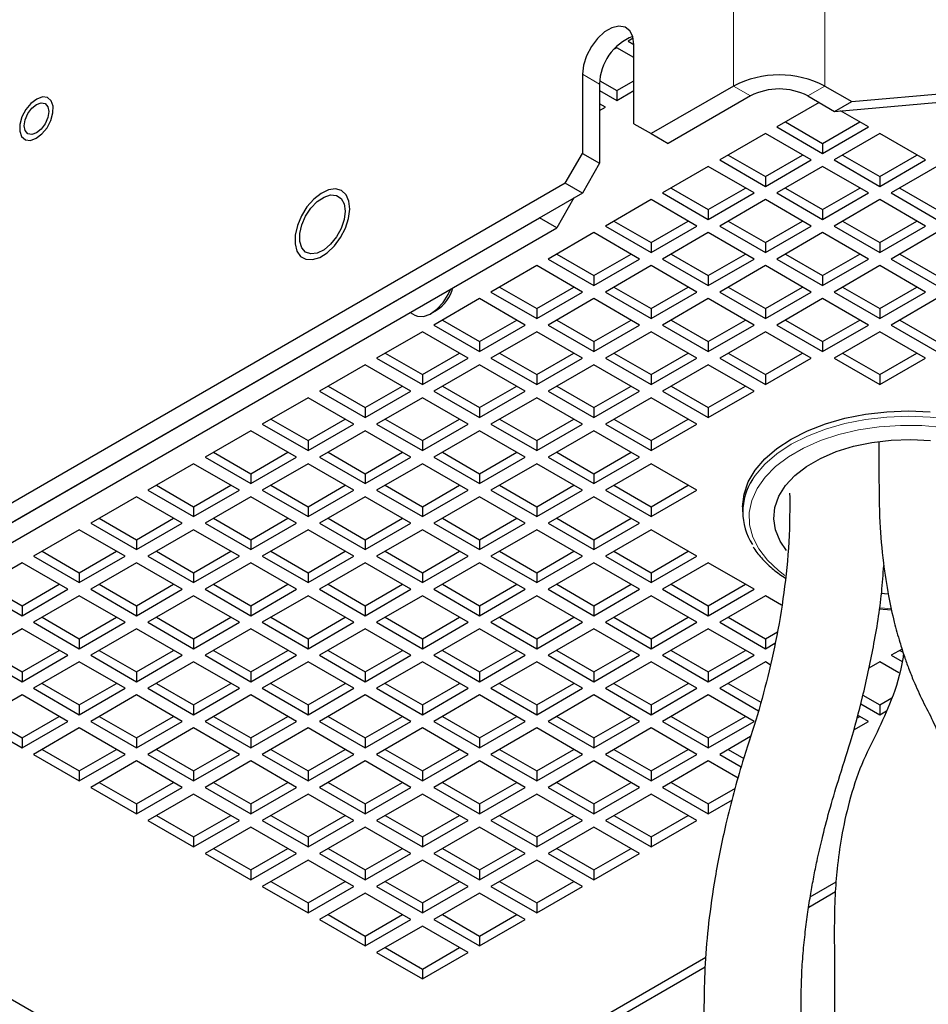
# Model space of a CAD drawing. Header units: millimetres. Extents: x 5 to 418, y 2 to 292.
# Tile 18 of 32: x 345 to 367, y 103 to 127. Entities that reach past the tile are written whole.
import ezdxf

# ---------------------------------------------------------------- set-up
doc = ezdxf.new("R2010")
doc.units = ezdxf.units.MM

msp = doc.modelspace()

# ---------------------------------------------------------------- linework, layer by layer
at = {"color": 7, "linetype": 'Continuous', "lineweight": 18}
for p, q in [((362.448, 228.3864), (362.448, 125.5023)), ((364.7108, 125.5023), (364.7108, 228.3864)), ((358.7145, 125.7966), (359.1388, 125.5517)), ((362.448, 125.5023), (362.8723, 125.2574)), ((364.2865, 125.2574), (364.7108, 125.5023))]:
    msp.add_line(p, q, dxfattribs=at)
at = {"color": 7, "linetype": 'Continuous', "lineweight": 25}
for p, q in [((359.9713, 126.6861), (359.8459, 126.6138)), ((359.8459, 126.6138), (359.9873, 126.5321)), ((359.563, 126.4505), (359.4847, 126.4053)), ((359.9873, 126.2056), (359.563, 126.4505)), ((359.9873, 124.5717), (359.9873, 126.5314)), ((358.7145, 125.7966), (358.7145, 123.8369)), ((359.1424, 125.632), (359.563, 125.3892)), ((359.563, 125.3892), (359.9873, 125.6341)), ((359.1388, 125.5517), (359.1388, 123.592)), ((359.1388, 125.3892), (359.563, 125.1442)), ((359.563, 125.1442), (359.9873, 125.3892)), ((359.563, 125.3892), (359.563, 125.1442)), ((362.448, 125.5023), (360.4116, 124.3267)), ((364.7108, 125.5023), (365.3755, 125.1186)), ((365.3755, 125.1186), (368.5574, 125.4031)), ((362.8723, 125.2574), (360.8358, 124.0818)), ((364.2865, 125.2574), (364.9512, 124.8737)), ((364.9512, 124.8737), (368.1332, 125.1582)), ((364.9512, 124.8737), (365.3755, 125.1186)), ((359.2802, 124.981), (359.1388, 125.0626)), ((359.1388, 124.8993), (359.2802, 124.981)), ((364.5684, 125.0947), (363.5228, 124.4911)), ((365.7856, 124.4911), (365.0999, 124.887)), ((359.9873, 124.5717), (360.4116, 124.3267)), ((363.5228, 124.4911), (364.6542, 123.838)), ((363.735, 124.6136), (364.6542, 124.0829)), ((364.6542, 124.0829), (365.5734, 124.6136)), ((364.6542, 123.838), (365.7856, 124.4911)), ((360.4116, 124.3267), (360.8358, 124.0818)), ((363.24, 124.3278), (362.1086, 123.6747)), ((364.3714, 123.6747), (363.24, 124.3278)), ((366.0684, 124.3278), (364.9371, 123.6747)), ((367.1998, 123.6747), (366.0684, 124.3278)), ((364.6542, 124.0829), (364.6542, 123.838)), ((358.2903, 123.1021), (358.7145, 123.8369)), ((358.7145, 123.8369), (359.1388, 123.592)), ((362.1086, 123.6747), (363.24, 123.0216)), ((362.3208, 123.7972), (363.24, 123.2665)), ((363.24, 123.2665), (364.1592, 123.7972)), ((363.24, 123.0216), (364.3714, 123.6747)), ((364.9371, 123.6747), (366.0684, 123.0216)), ((365.1492, 123.7972), (366.0684, 123.2665)), ((366.0684, 123.2665), (366.9876, 123.7972)), ((366.0684, 123.0216), (367.1998, 123.6747)), ((359.1388, 123.592), (358.7145, 122.8571)), ((361.8258, 123.5114), (360.6944, 122.8583)), ((362.9572, 122.8583), (361.8258, 123.5114)), ((364.6542, 123.5114), (363.5228, 122.8583)), ((365.7856, 122.8583), (364.6542, 123.5114)), ((367.4826, 123.5114), (366.3513, 122.8583)), ((363.24, 123.2665), (363.24, 123.0216)), ((366.0684, 123.2665), (366.0684, 123.0216)), ((358.2903, 123.1021), (332.1273, 107.9985)), ((358.7145, 122.8571), (358.2903, 123.1021)), ((360.9066, 122.9808), (361.8258, 122.4501)), ((361.8258, 122.4501), (362.745, 122.9808)), ((363.735, 122.9808), (364.6542, 122.4501)), ((364.6542, 122.4501), (365.5734, 122.9808)), ((366.5634, 122.9808), (367.4826, 122.4501)), ((358.7145, 122.8571), (332.5516, 107.7536)), ((358.5023, 122.7346), (358.0781, 121.9999)), ((360.4116, 122.695), (359.2802, 122.0419)), ((361.5429, 122.0419), (360.4116, 122.695)), ((360.6944, 122.8583), (361.8258, 122.2052)), ((361.8258, 122.2052), (362.9572, 122.8583)), ((363.24, 122.695), (362.1086, 122.0419)), ((364.3714, 122.0419), (363.24, 122.695)), ((363.5228, 122.8583), (364.6542, 122.2052)), ((364.6542, 122.2052), (365.7856, 122.8583)), ((366.0684, 122.695), (364.9371, 122.0419)), ((367.1998, 122.0419), (366.0684, 122.695)), ((366.3513, 122.8583), (367.4826, 122.2052)), ((361.8258, 122.4501), (361.8258, 122.2052)), ((364.6542, 122.4501), (364.6542, 122.2052)), ((333.6122, 108.3659), (357.6539, 122.2448)), ((358.0781, 121.9999), (357.6539, 122.2448)), ((334.0365, 108.121), (358.0781, 121.9999)), ((359.2802, 122.0419), (360.4116, 121.3888)), ((359.4924, 122.1644), (360.4116, 121.6337)), ((360.4116, 121.6337), (361.3308, 122.1644)), ((360.4116, 121.3888), (361.5429, 122.0419)), ((362.1086, 122.0419), (363.24, 121.3888)), ((362.3208, 122.1644), (363.24, 121.6337)), ((363.24, 121.6337), (364.1592, 122.1644)), ((363.24, 121.3888), (364.3714, 122.0419)), ((364.9371, 122.0419), (366.0684, 121.3888)), ((365.1492, 122.1644), (366.0684, 121.6337)), ((366.0684, 121.6337), (366.9876, 122.1644)), ((366.0684, 121.3888), (367.1998, 122.0419)), ((358.9974, 121.8786), (357.866, 121.2255)), ((360.1287, 121.2255), (358.9974, 121.8786)), ((361.8258, 121.8786), (360.6944, 121.2255)), ((362.9572, 121.2255), (361.8258, 121.8786)), ((364.6542, 121.8786), (363.5228, 121.2255)), ((365.7856, 121.2255), (364.6542, 121.8786)), ((367.4826, 121.8786), (366.3513, 121.2255)), ((360.4116, 121.6337), (360.4116, 121.3888)), ((363.24, 121.6337), (363.24, 121.3888)), ((366.0684, 121.6337), (366.0684, 121.3888)), ((357.866, 121.2255), (358.9974, 120.5724)), ((358.0782, 121.348), (358.9974, 120.8173)), ((358.9974, 120.8173), (359.9166, 121.348)), ((358.9974, 120.5724), (360.1287, 121.2255)), ((360.6944, 121.2255), (361.8258, 120.5724)), ((360.9066, 121.348), (361.8258, 120.8173)), ((361.8258, 120.8173), (362.745, 121.348)), ((361.8258, 120.5724), (362.9572, 121.2255)), ((363.5228, 121.2255), (364.6542, 120.5724)), ((363.735, 121.348), (364.6542, 120.8173)), ((364.6542, 120.8173), (365.5734, 121.348)), ((364.6542, 120.5724), (365.7856, 121.2255)), ((366.3513, 121.2255), (367.4826, 120.5724)), ((366.5634, 121.348), (367.4826, 120.8173)), ((357.5831, 121.0622), (356.4518, 120.4091)), ((358.7145, 120.4091), (357.5831, 121.0622)), ((360.4116, 121.0622), (359.2802, 120.4091)), ((361.5429, 120.4091), (360.4116, 121.0622)), ((363.24, 121.0622), (362.1086, 120.4091)), ((364.3714, 120.4091), (363.24, 121.0622)), ((366.0684, 121.0622), (364.9371, 120.4091)), ((367.1998, 120.4091), (366.0684, 121.0622)), ((358.9974, 120.8173), (358.9974, 120.5724)), ((361.8258, 120.8173), (361.8258, 120.5724)), ((364.6542, 120.8173), (364.6542, 120.5724)), ((356.6639, 120.5316), (357.5831, 120.0009)), ((357.5831, 120.0009), (358.5024, 120.5316)), ((359.4924, 120.5316), (360.4116, 120.0009)), ((360.4116, 120.0009), (361.3308, 120.5316)), ((362.3208, 120.5316), (363.24, 120.0009)), ((363.24, 120.0009), (364.1592, 120.5316)), ((365.1492, 120.5316), (366.0684, 120.0009)), ((366.0684, 120.0009), (366.9876, 120.5316)), ((356.4518, 120.4091), (357.5831, 119.7559)), ((357.5831, 119.7559), (358.7145, 120.4091)), ((359.2802, 120.4091), (360.4116, 119.7559)), ((360.4116, 119.7559), (361.5429, 120.4091)), ((362.1086, 120.4091), (363.24, 119.7559)), ((363.24, 119.7559), (364.3714, 120.4091)), ((364.9371, 120.4091), (366.0684, 119.7559)), ((366.0684, 119.7559), (367.1998, 120.4091)), ((356.1689, 120.2458), (355.0376, 119.5927)), ((357.3003, 119.5927), (356.1689, 120.2458)), ((358.9974, 120.2458), (357.866, 119.5927)), ((360.1287, 119.5927), (358.9974, 120.2458)), ((361.8258, 120.2458), (360.6944, 119.5927)), ((362.9572, 119.5927), (361.8258, 120.2458)), ((364.6542, 120.2458), (363.5228, 119.5927)), ((365.7856, 119.5927), (364.6542, 120.2458)), ((367.4826, 120.2458), (366.3513, 119.5927)), ((354.45, 119.9054), (354.5669, 119.8379)), ((354.9669, 119.8776), (355.1083, 119.9592)), ((357.5831, 120.0009), (357.5831, 119.7559)), ((360.4116, 120.0009), (360.4116, 119.7559)), ((363.24, 120.0009), (363.24, 119.7559)), ((366.0684, 120.0009), (366.0684, 119.7559)), ((355.0376, 119.5927), (356.1689, 118.9395)), ((355.2497, 119.7151), (356.1689, 119.1845)), ((356.1689, 119.1845), (357.0881, 119.7151)), ((356.1689, 118.9395), (357.3003, 119.5927)), ((357.866, 119.5927), (358.9974, 118.9395)), ((358.0782, 119.7151), (358.9974, 119.1845)), ((358.9974, 119.1845), (359.9166, 119.7151)), ((358.9974, 118.9395), (360.1287, 119.5927)), ((360.6944, 119.5927), (361.8258, 118.9395)), ((360.9066, 119.7151), (361.8258, 119.1845)), ((361.8258, 119.1845), (362.745, 119.7151)), ((361.8258, 118.9395), (362.9572, 119.5927)), ((363.5228, 119.5927), (364.6542, 118.9395)), ((363.735, 119.7151), (364.6542, 119.1845)), ((364.6542, 119.1845), (365.5734, 119.7151)), ((364.6542, 118.9395), (365.7856, 119.5927)), ((366.3513, 119.5927), (367.4826, 118.9395)), ((366.5634, 119.7151), (367.4826, 119.1845)), ((354.7547, 119.4294), (353.6233, 118.7763)), ((355.8861, 118.7763), (354.7547, 119.4294)), ((357.5831, 119.4294), (356.4518, 118.7763)), ((358.7145, 118.7763), (357.5831, 119.4294)), ((360.4116, 119.4294), (359.2802, 118.7763)), ((361.5429, 118.7763), (360.4116, 119.4294)), ((363.24, 119.4294), (362.1086, 118.7763)), ((364.3714, 118.7763), (363.24, 119.4294)), ((366.0684, 119.4294), (364.9371, 118.7763)), ((367.1998, 118.7763), (366.0684, 119.4294)), ((356.1689, 119.1845), (356.1689, 118.9395)), ((358.9974, 119.1845), (358.9974, 118.9395)), ((361.8258, 119.1845), (361.8258, 118.9395)), ((364.6542, 119.1845), (364.6542, 118.9395)), ((353.8355, 118.8987), (354.7547, 118.3681)), ((354.7547, 118.3681), (355.6739, 118.8987)), ((356.6639, 118.8987), (357.5831, 118.3681)), ((357.5831, 118.3681), (358.5024, 118.8987)), ((359.4924, 118.8987), (360.4116, 118.3681)), ((360.4116, 118.3681), (361.3308, 118.8987)), ((362.3208, 118.8987), (363.24, 118.3681)), ((363.24, 118.3681), (364.1592, 118.8987)), ((365.1492, 118.8987), (366.0684, 118.3681)), ((366.0684, 118.3681), (366.9876, 118.8987)), ((353.3405, 118.613), (352.2091, 117.9598)), ((354.4719, 117.9598), (353.3405, 118.613)), ((353.6233, 118.7763), (354.7547, 118.1231)), ((354.7547, 118.1231), (355.8861, 118.7763)), ((356.1689, 118.613), (355.0376, 117.9598)), ((357.3003, 117.9598), (356.1689, 118.613)), ((356.4518, 118.7763), (357.5831, 118.1231)), ((357.5831, 118.1231), (358.7145, 118.7763)), ((358.9974, 118.613), (357.866, 117.9598)), ((360.1287, 117.9598), (358.9974, 118.613)), ((359.2802, 118.7763), (360.4116, 118.1231)), ((360.4116, 118.1231), (361.5429, 118.7763)), ((361.8258, 118.613), (360.6944, 117.9598)), ((362.9572, 117.9598), (361.8258, 118.613)), ((362.1086, 118.7763), (363.24, 118.1231)), ((363.24, 118.1231), (364.3714, 118.7763)), ((364.9371, 118.7763), (366.0684, 118.1231)), ((366.0684, 118.1231), (367.1998, 118.7763)), ((354.7547, 118.3681), (354.7547, 118.1231)), ((357.5831, 118.3681), (357.5831, 118.1231)), ((360.4116, 118.3681), (360.4116, 118.1231)), ((363.24, 118.3681), (363.24, 118.1231)), ((366.0684, 118.3681), (366.0684, 118.1231)), ((352.4213, 118.0823), (353.3405, 117.5517)), ((353.3405, 117.5517), (354.2597, 118.0823)), ((355.2497, 118.0823), (356.1689, 117.5517)), ((356.1689, 117.5517), (357.0881, 118.0823)), ((358.0782, 118.0823), (358.9974, 117.5517)), ((358.9974, 117.5517), (359.9166, 118.0823)), ((360.9066, 118.0823), (361.8258, 117.5517)), ((361.8258, 117.5517), (362.745, 118.0823)), ((352.2091, 117.9598), (353.3405, 117.3067)), ((353.3405, 117.3067), (354.4719, 117.9598)), ((355.0376, 117.9598), (356.1689, 117.3067)), ((356.1689, 117.3067), (357.3003, 117.9598)), ((357.866, 117.9598), (358.9974, 117.3067)), ((358.9974, 117.3067), (360.1287, 117.9598)), ((360.6944, 117.9598), (361.8258, 117.3067)), ((361.8258, 117.3067), (362.9572, 117.9598)), ((351.9263, 117.7966), (350.7949, 117.1434)), ((353.0577, 117.1434), (351.9263, 117.7966)), ((354.7547, 117.7966), (353.6233, 117.1434)), ((355.8861, 117.1434), (354.7547, 117.7966)), ((357.5831, 117.7966), (356.4518, 117.1434)), ((358.7145, 117.1434), (357.5831, 117.7966)), ((360.4116, 117.7966), (359.2802, 117.1434)), ((361.5429, 117.1434), (360.4116, 117.7966)), ((353.3405, 117.5517), (353.3405, 117.3067)), ((356.1689, 117.5517), (356.1689, 117.3067)), ((358.9974, 117.5517), (358.9974, 117.3067)), ((361.8258, 117.5517), (361.8258, 117.3067)), ((350.7949, 117.1434), (351.9263, 116.4903)), ((351.0071, 117.2659), (351.9263, 116.7353)), ((351.9263, 116.7353), (352.8455, 117.2659)), ((351.9263, 116.4903), (353.0577, 117.1434)), ((353.6233, 117.1434), (354.7547, 116.4903)), ((353.8355, 117.2659), (354.7547, 116.7353)), ((354.7547, 116.7353), (355.6739, 117.2659)), ((354.7547, 116.4903), (355.8861, 117.1434)), ((356.4518, 117.1434), (357.5831, 116.4903)), ((356.6639, 117.2659), (357.5831, 116.7353)), ((357.5831, 116.7353), (358.5024, 117.2659)), ((357.5831, 116.4903), (358.7145, 117.1434)), ((359.2802, 117.1434), (360.4116, 116.4903)), ((359.4924, 117.2659), (360.4116, 116.7353)), ((360.4116, 116.7353), (361.3308, 117.2659)), ((360.4116, 116.4903), (361.5429, 117.1434)), ((350.5121, 116.9802), (349.3807, 116.327)), ((351.6434, 116.327), (350.5121, 116.9802)), ((353.3405, 116.9802), (352.2091, 116.327)), ((354.4719, 116.327), (353.3405, 116.9802)), ((356.1689, 116.9802), (355.0376, 116.327)), ((357.3003, 116.327), (356.1689, 116.9802)), ((358.9974, 116.9802), (357.866, 116.327)), ((360.1287, 116.327), (358.9974, 116.9802)), ((351.9263, 116.7353), (351.9263, 116.4903)), ((354.7547, 116.7353), (354.7547, 116.4903)), ((357.5831, 116.7353), (357.5831, 116.4903)), ((360.4116, 116.7353), (360.4116, 116.4903)), ((349.5929, 116.4495), (350.5121, 115.9189)), ((350.5121, 115.9189), (351.4313, 116.4495)), ((352.4213, 116.4495), (353.3405, 115.9189)), ((353.3405, 115.9189), (354.2597, 116.4495)), ((355.2497, 116.4495), (356.1689, 115.9189)), ((356.1689, 115.9189), (357.0881, 116.4495)), ((358.0782, 116.4495), (358.9974, 115.9189)), ((358.9974, 115.9189), (359.9166, 116.4495)), ((349.0979, 116.1637), (347.9665, 115.5106)), ((350.2292, 115.5106), (349.0979, 116.1637)), ((349.3807, 116.327), (350.5121, 115.6739)), ((350.5121, 115.6739), (351.6434, 116.327)), ((351.9263, 116.1637), (350.7949, 115.5106)), ((353.0577, 115.5106), (351.9263, 116.1637)), ((352.2091, 116.327), (353.3405, 115.6739)), ((353.3405, 115.6739), (354.4719, 116.327)), ((354.7547, 116.1637), (353.6233, 115.5106)), ((355.8861, 115.5106), (354.7547, 116.1637)), ((355.0376, 116.327), (356.1689, 115.6739)), ((356.1689, 115.6739), (357.3003, 116.327)), ((357.5831, 116.1637), (356.4518, 115.5106)), ((358.7145, 115.5106), (357.5831, 116.1637)), ((357.866, 116.327), (358.9974, 115.6739)), ((358.9974, 115.6739), (360.1287, 116.327)), ((360.4116, 116.1637), (359.2802, 115.5106)), ((361.5429, 115.5106), (360.4116, 116.1637)), ((350.5121, 115.9189), (350.5121, 115.6739)), ((353.3405, 115.9189), (353.3405, 115.6739)), ((356.1689, 115.9189), (356.1689, 115.6739)), ((358.9974, 115.9189), (358.9974, 115.6739)), ((348.1787, 115.6331), (349.0979, 115.1025)), ((349.0979, 115.1025), (350.0171, 115.6331)), ((351.0071, 115.6331), (351.9263, 115.1025)), ((351.9263, 115.1025), (352.8455, 115.6331)), ((353.8355, 115.6331), (354.7547, 115.1025)), ((354.7547, 115.1025), (355.6739, 115.6331)), ((356.6639, 115.6331), (357.5831, 115.1025)), ((357.5831, 115.1025), (358.5024, 115.6331)), ((359.4924, 115.6331), (360.4116, 115.1025)), ((360.4116, 115.1025), (361.3308, 115.6331)), ((347.9665, 115.5106), (349.0979, 114.8575)), ((349.0979, 114.8575), (350.2292, 115.5106)), ((350.7949, 115.5106), (351.9263, 114.8575)), ((351.9263, 114.8575), (353.0577, 115.5106)), ((353.6233, 115.5106), (354.7547, 114.8575)), ((354.7547, 114.8575), (355.8861, 115.5106)), ((356.4518, 115.5106), (357.5831, 114.8575)), ((357.5831, 114.8575), (358.7145, 115.5106)), ((359.2802, 115.5106), (360.4116, 114.8575)), ((360.4116, 114.8575), (361.5429, 115.5106)), ((347.6837, 115.3473), (346.5523, 114.6942)), ((348.815, 114.6942), (347.6837, 115.3473)), ((350.5121, 115.3473), (349.3807, 114.6942)), ((351.6434, 114.6942), (350.5121, 115.3473)), ((353.3405, 115.3473), (352.2091, 114.6942)), ((354.4719, 114.6942), (353.3405, 115.3473)), ((356.1689, 115.3473), (355.0376, 114.6942)), ((357.3003, 114.6942), (356.1689, 115.3473)), ((358.9974, 115.3473), (357.866, 114.6942)), ((360.1287, 114.6942), (358.9974, 115.3473)), ((349.0979, 115.1025), (349.0979, 114.8575)), ((351.9263, 115.1025), (351.9263, 114.8575)), ((354.7547, 115.1025), (354.7547, 114.8575)), ((357.5831, 115.1025), (357.5831, 114.8575)), ((360.4116, 115.1025), (360.4116, 114.8575)), ((362.6755, 115.1024), (362.6755, 114.9718)), ((346.5523, 114.6942), (347.6837, 114.0411)), ((346.7644, 114.8167), (347.6837, 114.286)), ((347.6837, 114.286), (348.6029, 114.8167)), ((347.6837, 114.0411), (348.815, 114.6942)), ((349.3807, 114.6942), (350.5121, 114.0411)), ((349.5929, 114.8167), (350.5121, 114.286)), ((350.5121, 114.286), (351.4313, 114.8167)), ((350.5121, 114.0411), (351.6434, 114.6942)), ((352.2091, 114.6942), (353.3405, 114.0411)), ((352.4213, 114.8167), (353.3405, 114.286)), ((353.3405, 114.286), (354.2597, 114.8167)), ((353.3405, 114.0411), (354.4719, 114.6942)), ((355.0376, 114.6942), (356.1689, 114.0411)), ((355.2497, 114.8167), (356.1689, 114.286)), ((356.1689, 114.286), (357.0881, 114.8167)), ((356.1689, 114.0411), (357.3003, 114.6942)), ((357.866, 114.6942), (358.9974, 114.0411)), ((358.0782, 114.8167), (358.9974, 114.286)), ((358.9974, 114.286), (359.9166, 114.8167)), ((358.9974, 114.0411), (360.1287, 114.6942)), ((346.2694, 114.5309), (345.1381, 113.8778)), ((347.4008, 113.8778), (346.2694, 114.5309)), ((349.0979, 114.5309), (347.9665, 113.8778)), ((350.2292, 113.8778), (349.0979, 114.5309)), ((351.9263, 114.5309), (350.7949, 113.8778)), ((353.0577, 113.8778), (351.9263, 114.5309)), ((354.7547, 114.5309), (353.6233, 113.8778)), ((355.8861, 113.8778), (354.7547, 114.5309)), ((357.5831, 114.5309), (356.4518, 113.8778)), ((358.7145, 113.8778), (357.5831, 114.5309)), ((360.4116, 114.5309), (359.2802, 113.8778)), ((361.5429, 113.8778), (360.4116, 114.5309)), ((347.6837, 114.286), (347.6837, 114.0411)), ((350.5121, 114.286), (350.5121, 114.0411)), ((353.3405, 114.286), (353.3405, 114.0411)), ((356.1689, 114.286), (356.1689, 114.0411)), ((358.9974, 114.286), (358.9974, 114.0411)), ((345.3502, 114.0003), (346.2694, 113.4696)), ((346.2694, 113.4696), (347.1886, 114.0003)), ((348.1787, 114.0003), (349.0979, 113.4696)), ((349.0979, 113.4696), (350.0171, 114.0003)), ((351.0071, 114.0003), (351.9263, 113.4696)), ((351.9263, 113.4696), (352.8455, 114.0003)), ((353.8355, 114.0003), (354.7547, 113.4696)), ((354.7547, 113.4696), (355.6739, 114.0003)), ((356.6639, 114.0003), (357.5831, 113.4696)), ((357.5831, 113.4696), (358.5024, 114.0003)), ((359.4924, 114.0003), (360.4116, 113.4696)), ((360.4116, 113.4696), (361.3308, 114.0003)), ((344.8552, 113.7145), (343.7239, 113.0614)), ((345.9866, 113.0614), (344.8552, 113.7145)), ((345.1381, 113.8778), (346.2694, 113.2247)), ((346.2694, 113.2247), (347.4008, 113.8778)), ((347.6837, 113.7145), (346.5523, 113.0614)), ((348.815, 113.0614), (347.6837, 113.7145)), ((347.9665, 113.8778), (349.0979, 113.2247)), ((349.0979, 113.2247), (350.2292, 113.8778)), ((350.5121, 113.7145), (349.3807, 113.0614)), ((351.6434, 113.0614), (350.5121, 113.7145)), ((350.7949, 113.8778), (351.9263, 113.2247)), ((351.9263, 113.2247), (353.0577, 113.8778)), ((353.3405, 113.7145), (352.2091, 113.0614)), ((354.4719, 113.0614), (353.3405, 113.7145)), ((353.6233, 113.8778), (354.7547, 113.2247)), ((354.7547, 113.2247), (355.8861, 113.8778)), ((356.1689, 113.7145), (355.0376, 113.0614)), ((357.3003, 113.0614), (356.1689, 113.7145)), ((356.4518, 113.8778), (357.5831, 113.2247)), ((357.5831, 113.2247), (358.7145, 113.8778)), ((358.9974, 113.7145), (357.866, 113.0614)), ((360.1287, 113.0614), (358.9974, 113.7145)), ((359.2802, 113.8778), (360.4116, 113.2247)), ((360.4116, 113.2247), (361.5429, 113.8778)), ((361.8258, 113.7145), (360.6944, 113.0614)), ((362.9572, 113.0614), (361.8258, 113.7145)), ((346.2694, 113.4696), (346.2694, 113.2247)), ((349.0979, 113.4696), (349.0979, 113.2247)), ((351.9263, 113.4696), (351.9263, 113.2247)), ((354.7547, 113.4696), (354.7547, 113.2247)), ((357.5831, 113.4696), (357.5831, 113.2247)), ((360.4116, 113.4696), (360.4116, 113.2247)), ((343.7239, 113.0614), (344.8552, 112.4083)), ((343.936, 113.1839), (344.8552, 112.6532)), ((344.8552, 112.6532), (345.7744, 113.1839)), ((344.8552, 112.4083), (345.9866, 113.0614)), ((346.5523, 113.0614), (347.6837, 112.4083)), ((346.7644, 113.1839), (347.6837, 112.6532)), ((347.6837, 112.6532), (348.6029, 113.1839)), ((347.6837, 112.4083), (348.815, 113.0614)), ((349.3807, 113.0614), (350.5121, 112.4083)), ((349.5929, 113.1839), (350.5121, 112.6532)), ((350.5121, 112.6532), (351.4313, 113.1839)), ((350.5121, 112.4083), (351.6434, 113.0614)), ((352.2091, 113.0614), (353.3405, 112.4083)), ((352.4213, 113.1839), (353.3405, 112.6532)), ((353.3405, 112.6532), (354.2597, 113.1839)), ((353.3405, 112.4083), (354.4719, 113.0614)), ((355.0376, 113.0614), (356.1689, 112.4083)), ((355.2497, 113.1839), (356.1689, 112.6532)), ((356.1689, 112.6532), (357.0881, 113.1839)), ((356.1689, 112.4083), (357.3003, 113.0614)), ((357.866, 113.0614), (358.9974, 112.4083)), ((358.0782, 113.1839), (358.9974, 112.6532)), ((358.9974, 112.6532), (359.9166, 113.1839)), ((358.9974, 112.4083), (360.1287, 113.0614)), ((360.6944, 113.0614), (361.8258, 112.4083)), ((360.9066, 113.1839), (361.8258, 112.6532)), ((361.8258, 112.6532), (362.745, 113.1839)), ((361.8258, 112.4083), (362.9572, 113.0614)), ((366.2709, 112.941), (366.106, 112.958)), ((346.2694, 112.8981), (345.1381, 112.245)), ((347.4008, 112.245), (346.2694, 112.8981)), ((349.0979, 112.8981), (347.9665, 112.245)), ((350.2292, 112.245), (349.0979, 112.8981)), ((351.9263, 112.8981), (350.7949, 112.245)), ((353.0577, 112.245), (351.9263, 112.8981)), ((354.7547, 112.8981), (353.6233, 112.245)), ((355.8861, 112.245), (354.7547, 112.8981)), ((357.5831, 112.8981), (356.4518, 112.245)), ((358.7145, 112.245), (357.5831, 112.8981)), ((360.4116, 112.8981), (359.2802, 112.245)), ((361.5429, 112.245), (360.4116, 112.8981)), ((363.24, 112.8981), (362.1086, 112.245)), ((363.6402, 112.6671), (363.24, 112.8981)), ((344.8552, 112.6532), (344.8552, 112.4083)), ((347.6837, 112.6532), (347.6837, 112.4083)), ((350.5121, 112.6532), (350.5121, 112.4083)), ((353.3405, 112.6532), (353.3405, 112.4083)), ((356.1689, 112.6532), (356.1689, 112.4083)), ((358.9974, 112.6532), (358.9974, 112.4083)), ((361.8258, 112.6532), (361.8258, 112.4083)), ((366.0525, 112.578), (366.3607, 112.5524)), ((345.1381, 112.245), (346.2694, 111.5919)), ((345.3502, 112.3675), (346.2694, 111.8368)), ((346.2694, 111.8368), (347.1886, 112.3675)), ((346.2694, 111.5919), (347.4008, 112.245)), ((347.9665, 112.245), (349.0979, 111.5919)), ((348.1787, 112.3675), (349.0979, 111.8368)), ((349.0979, 111.8368), (350.0171, 112.3675)), ((349.0979, 111.5919), (350.2292, 112.245)), ((350.7949, 112.245), (351.9263, 111.5919)), ((351.0071, 112.3675), (351.9263, 111.8368)), ((351.9263, 111.8368), (352.8455, 112.3675)), ((351.9263, 111.5919), (353.0577, 112.245)), ((353.6233, 112.245), (354.7547, 111.5919)), ((353.8355, 112.3675), (354.7547, 111.8368)), ((354.7547, 111.8368), (355.6739, 112.3675)), ((354.7547, 111.5919), (355.8861, 112.245)), ((356.4518, 112.245), (357.5831, 111.5919)), ((356.6639, 112.3675), (357.5831, 111.8368)), ((357.5831, 111.8368), (358.5024, 112.3675)), ((357.5831, 111.5919), (358.7145, 112.245)), ((359.2802, 112.245), (360.4116, 111.5919)), ((359.4924, 112.3675), (360.4116, 111.8368)), ((360.4116, 111.8368), (361.3308, 112.3675)), ((360.4116, 111.5919), (361.5429, 112.245)), ((362.1086, 112.245), (363.24, 111.5919)), ((362.3208, 112.3675), (363.24, 111.8368)), ((344.8552, 112.0817), (343.7239, 111.4286)), ((345.9866, 111.4286), (344.8552, 112.0817)), ((347.6837, 112.0817), (346.5523, 111.4286)), ((348.815, 111.4286), (347.6837, 112.0817)), ((350.5121, 112.0817), (349.3807, 111.4286)), ((351.6434, 111.4286), (350.5121, 112.0817)), ((353.3405, 112.0817), (352.2091, 111.4286)), ((354.4719, 111.4286), (353.3405, 112.0817)), ((356.1689, 112.0817), (355.0376, 111.4286)), ((357.3003, 111.4286), (356.1689, 112.0817)), ((358.9974, 112.0817), (357.866, 111.4286)), ((360.1287, 111.4286), (358.9974, 112.0817)), ((361.8258, 112.0817), (360.6944, 111.4286)), ((362.9572, 111.4286), (361.8258, 112.0817)), ((363.24, 111.8368), (363.5367, 112.0081)), ((346.2694, 111.8368), (346.2694, 111.5919)), ((349.0979, 111.8368), (349.0979, 111.5919)), ((351.9263, 111.8368), (351.9263, 111.5919)), ((354.7547, 111.8368), (354.7547, 111.5919)), ((357.5831, 111.8368), (357.5831, 111.5919)), ((360.4116, 111.8368), (360.4116, 111.5919)), ((363.24, 111.8368), (363.24, 111.5919)), ((343.936, 111.5511), (344.8552, 111.0204)), ((344.8552, 111.0204), (345.7744, 111.5511)), ((346.7644, 111.5511), (347.6837, 111.0204)), ((347.6837, 111.0204), (348.6029, 111.5511)), ((349.5929, 111.5511), (350.5121, 111.0204)), ((350.5121, 111.0204), (351.4313, 111.5511)), ((352.4213, 111.5511), (353.3405, 111.0204)), ((353.3405, 111.0204), (354.2597, 111.5511)), ((355.2497, 111.5511), (356.1689, 111.0204)), ((356.1689, 111.0204), (357.0881, 111.5511)), ((358.0782, 111.5511), (358.9974, 111.0204)), ((358.9974, 111.0204), (359.9166, 111.5511)), ((360.9066, 111.5511), (361.8258, 111.0204)), ((361.8258, 111.0204), (362.745, 111.5511)), ((363.24, 111.5919), (363.4761, 111.7282)), ((366.6182, 111.5827), (366.3513, 111.4286)), ((366.5634, 111.5511), (366.643, 111.5051)), ((343.7239, 111.4286), (344.8552, 110.7755)), ((344.8552, 110.7755), (345.9866, 111.4286)), ((346.2694, 111.2653), (345.1381, 110.6122)), ((347.4008, 110.6122), (346.2694, 111.2653)), ((346.5523, 111.4286), (347.6837, 110.7755)), ((347.6837, 110.7755), (348.815, 111.4286)), ((349.0979, 111.2653), (347.9665, 110.6122)), ((350.2292, 110.6122), (349.0979, 111.2653)), ((349.3807, 111.4286), (350.5121, 110.7755)), ((350.5121, 110.7755), (351.6434, 111.4286)), ((351.9263, 111.2653), (350.7949, 110.6122)), ((353.0577, 110.6122), (351.9263, 111.2653)), ((352.2091, 111.4286), (353.3405, 110.7755)), ((353.3405, 110.7755), (354.4719, 111.4286)), ((354.7547, 111.2653), (353.6233, 110.6122)), ((355.8861, 110.6122), (354.7547, 111.2653)), ((355.0376, 111.4286), (356.1689, 110.7755)), ((356.1689, 110.7755), (357.3003, 111.4286)), ((357.5831, 111.2653), (356.4518, 110.6122)), ((358.7145, 110.6122), (357.5831, 111.2653)), ((357.866, 111.4286), (358.9974, 110.7755)), ((358.9974, 110.7755), (360.1287, 111.4286)), ((360.4116, 111.2653), (359.2802, 110.6122)), ((361.5429, 110.6122), (360.4116, 111.2653)), ((360.6944, 111.4286), (361.8258, 110.7755)), ((361.8258, 110.7755), (362.9572, 111.4286)), ((363.24, 111.2653), (362.1086, 110.6122)), ((363.3607, 111.1956), (363.24, 111.2653)), ((366.0684, 111.2653), (365.7948, 111.1074)), ((366.5429, 110.9914), (366.0684, 111.2653)), ((366.3513, 111.4286), (366.6235, 111.2714)), ((344.8552, 111.0204), (344.8552, 110.7755)), ((347.6837, 111.0204), (347.6837, 110.7755)), ((350.5121, 111.0204), (350.5121, 110.7755)), ((353.3405, 111.0204), (353.3405, 110.7755)), ((356.1689, 111.0204), (356.1689, 110.7755)), ((358.9974, 111.0204), (358.9974, 110.7755)), ((361.8258, 111.0204), (361.8258, 110.7755)), ((345.1381, 110.6122), (346.2694, 109.959)), ((345.3502, 110.7347), (346.2694, 110.204)), ((346.2694, 110.204), (347.1886, 110.7347)), ((346.2694, 109.959), (347.4008, 110.6122)), ((347.9665, 110.6122), (349.0979, 109.959)), ((348.1787, 110.7347), (349.0979, 110.204)), ((349.0979, 110.204), (350.0171, 110.7347)), ((349.0979, 109.959), (350.2292, 110.6122)), ((350.7949, 110.6122), (351.9263, 109.959)), ((351.0071, 110.7347), (351.9263, 110.204)), ((351.9263, 110.204), (352.8455, 110.7347)), ((351.9263, 109.959), (353.0577, 110.6122)), ((353.6233, 110.6122), (354.7547, 109.959)), ((353.8355, 110.7347), (354.7547, 110.204)), ((354.7547, 110.204), (355.6739, 110.7347)), ((354.7547, 109.959), (355.8861, 110.6122)), ((356.4518, 110.6122), (357.5831, 109.959)), ((356.6639, 110.7347), (357.5831, 110.204)), ((357.5831, 110.204), (358.5024, 110.7347)), ((357.5831, 109.959), (358.7145, 110.6122)), ((359.2802, 110.6122), (360.4116, 109.959)), ((359.4924, 110.7347), (360.4116, 110.204)), ((360.4116, 110.204), (361.3308, 110.7347)), ((360.4116, 109.959), (361.5429, 110.6122)), ((362.1086, 110.6122), (363.0658, 110.0596)), ((362.3208, 110.7347), (363.1238, 110.2711)), ((344.8552, 110.4489), (343.7239, 109.7958)), ((345.9866, 109.7958), (344.8552, 110.4489)), ((347.6837, 110.4489), (346.5523, 109.7958)), ((348.815, 109.7958), (347.6837, 110.4489)), ((350.5121, 110.4489), (349.3807, 109.7958)), ((351.6434, 109.7958), (350.5121, 110.4489)), ((353.3405, 110.4489), (352.2091, 109.7958)), ((354.4719, 109.7958), (353.3405, 110.4489)), ((356.1689, 110.4489), (355.0376, 109.7958)), ((357.3003, 109.7958), (356.1689, 110.4489)), ((358.9974, 110.4489), (357.866, 109.7958)), ((360.1287, 109.7958), (358.9974, 110.4489)), ((361.8258, 110.4489), (360.6944, 109.7958)), ((362.9572, 109.7958), (361.8258, 110.4489)), ((365.652, 110.4444), (366.0684, 110.204)), ((366.0684, 110.204), (366.3657, 110.3756)), ((346.2694, 110.204), (346.2694, 109.959)), ((349.0979, 110.204), (349.0979, 109.959)), ((351.9263, 110.204), (351.9263, 109.959)), ((354.7547, 110.204), (354.7547, 109.959)), ((357.5831, 110.204), (357.5831, 109.959)), ((360.4116, 110.204), (360.4116, 109.959)), ((365.5969, 110.2313), (366.0684, 109.959)), ((366.0684, 110.204), (366.0684, 109.959)), ((366.0684, 109.959), (366.2321, 110.0535)), ((343.7239, 109.7958), (344.8552, 109.1426)), ((343.936, 109.9182), (344.8552, 109.3876)), ((344.8552, 109.3876), (345.7744, 109.9182)), ((344.8552, 109.1426), (345.9866, 109.7958)), ((346.5523, 109.7958), (347.6837, 109.1426)), ((346.7644, 109.9182), (347.6837, 109.3876)), ((347.6837, 109.3876), (348.6029, 109.9182)), ((347.6837, 109.1426), (348.815, 109.7958)), ((349.3807, 109.7958), (350.5121, 109.1426)), ((349.5929, 109.9182), (350.5121, 109.3876)), ((350.5121, 109.3876), (351.4313, 109.9182)), ((350.5121, 109.1426), (351.6434, 109.7958)), ((352.2091, 109.7958), (353.3405, 109.1426)), ((352.4213, 109.9182), (353.3405, 109.3876)), ((353.3405, 109.3876), (354.2597, 109.9182)), ((353.3405, 109.1426), (354.4719, 109.7958)), ((355.0376, 109.7958), (356.1689, 109.1426)), ((355.2497, 109.9182), (356.1689, 109.3876)), ((356.1689, 109.3876), (357.0881, 109.9182)), ((356.1689, 109.1426), (357.3003, 109.7958)), ((357.866, 109.7958), (358.9974, 109.1426)), ((358.0782, 109.9182), (358.9974, 109.3876)), ((358.9974, 109.3876), (359.9166, 109.9182)), ((358.9974, 109.1426), (360.1287, 109.7958)), ((360.6944, 109.7958), (361.8258, 109.1426)), ((360.9066, 109.9182), (361.8258, 109.3876)), ((361.8258, 109.3876), (362.745, 109.9182)), ((361.8258, 109.1426), (362.9572, 109.7958)), ((365.4226, 109.5862), (365.7856, 109.7958)), ((365.501, 109.8764), (365.5734, 109.9182)), ((365.7856, 109.7958), (365.5205, 109.9488)), ((346.2694, 109.6325), (345.1381, 108.9794)), ((347.4008, 108.9794), (346.2694, 109.6325)), ((349.0979, 109.6325), (347.9665, 108.9794)), ((350.2292, 108.9794), (349.0979, 109.6325)), ((351.9263, 109.6325), (350.7949, 108.9794)), ((353.0577, 108.9794), (351.9263, 109.6325)), ((354.7547, 109.6325), (353.6233, 108.9794)), ((355.8861, 108.9794), (354.7547, 109.6325)), ((357.5831, 109.6325), (356.4518, 108.9794)), ((358.7145, 108.9794), (357.5831, 109.6325)), ((360.4116, 109.6325), (359.2802, 108.9794)), ((361.5429, 108.9794), (360.4116, 109.6325)), ((344.8552, 109.3876), (344.8552, 109.1426)), ((347.6837, 109.3876), (347.6837, 109.1426)), ((350.5121, 109.3876), (350.5121, 109.1426)), ((353.3405, 109.3876), (353.3405, 109.1426)), ((356.1689, 109.3876), (356.1689, 109.1426)), ((358.9974, 109.3876), (358.9974, 109.1426)), ((361.8258, 109.3876), (361.8258, 109.1426)), ((362.8741, 109.4213), (362.1086, 108.9794)), ((345.3502, 109.1018), (346.2694, 108.5712)), ((346.2694, 108.5712), (347.1886, 109.1018)), ((348.1787, 109.1018), (349.0979, 108.5712)), ((349.0979, 108.5712), (350.0171, 109.1018)), ((351.0071, 109.1018), (351.9263, 108.5712)), ((351.9263, 108.5712), (352.8455, 109.1018)), ((353.8355, 109.1018), (354.7547, 108.5712)), ((354.7547, 108.5712), (355.6739, 109.1018)), ((356.6639, 109.1018), (357.5831, 108.5712)), ((357.5831, 108.5712), (358.5024, 109.1018)), ((359.4924, 109.1018), (360.4116, 108.5712)), ((360.4116, 108.5712), (361.3308, 109.1018)), ((362.3208, 109.1018), (362.7037, 108.8808)), ((345.1381, 108.9794), (346.2694, 108.3262)), ((346.2694, 108.3262), (347.4008, 108.9794)), ((347.6837, 108.8161), (346.5523, 108.1629)), ((348.815, 108.1629), (347.6837, 108.8161)), ((347.9665, 108.9794), (349.0979, 108.3262)), ((349.0979, 108.3262), (350.2292, 108.9794)), ((350.5121, 108.8161), (349.3807, 108.1629)), ((351.6434, 108.1629), (350.5121, 108.8161)), ((350.7949, 108.9794), (351.9263, 108.3262)), ((351.9263, 108.3262), (353.0577, 108.9794)), ((353.3405, 108.8161), (352.2091, 108.1629)), ((354.4719, 108.1629), (353.3405, 108.8161)), ((353.6233, 108.9794), (354.7547, 108.3262)), ((354.7547, 108.3262), (355.8861, 108.9794)), ((356.1689, 108.8161), (355.0376, 108.1629)), ((357.3003, 108.1629), (356.1689, 108.8161)), ((356.4518, 108.9794), (357.5831, 108.3262)), ((357.5831, 108.3262), (358.7145, 108.9794)), ((358.9974, 108.8161), (357.866, 108.1629)), ((360.1287, 108.1629), (358.9974, 108.8161)), ((359.2802, 108.9794), (360.4116, 108.3262)), ((360.4116, 108.3262), (361.5429, 108.9794)), ((361.8258, 108.8161), (360.6944, 108.1629)), ((362.567, 108.3882), (361.8258, 108.8161)), ((362.1086, 108.9794), (362.6431, 108.6708)), ((346.2694, 108.5712), (346.2694, 108.3262)), ((349.0979, 108.5712), (349.0979, 108.3262)), ((351.9263, 108.5712), (351.9263, 108.3262)), ((354.7547, 108.5712), (354.7547, 108.3262)), ((357.5831, 108.5712), (357.5831, 108.3262)), ((360.4116, 108.5712), (360.4116, 108.3262)), ((346.5523, 108.1629), (347.6837, 107.5098)), ((346.7644, 108.2854), (347.6837, 107.7548)), ((347.6837, 107.7548), (348.6029, 108.2854)), ((347.6837, 107.5098), (348.815, 108.1629)), ((349.3807, 108.1629), (350.5121, 107.5098)), ((349.5929, 108.2854), (350.5121, 107.7548)), ((350.5121, 107.7548), (351.4313, 108.2854)), ((350.5121, 107.5098), (351.6434, 108.1629)), ((352.2091, 108.1629), (353.3405, 107.5098)), ((352.4213, 108.2854), (353.3405, 107.7548)), ((353.3405, 107.7548), (354.2597, 108.2854)), ((353.3405, 107.5098), (354.4719, 108.1629)), ((355.0376, 108.1629), (356.1689, 107.5098)), ((355.2497, 108.2854), (356.1689, 107.7548)), ((356.1689, 107.7548), (357.0881, 108.2854)), ((356.1689, 107.5098), (357.3003, 108.1629)), ((357.866, 108.1629), (358.9974, 107.5098)), ((358.0782, 108.2854), (358.9974, 107.7548)), ((358.9974, 107.7548), (359.9166, 108.2854)), ((358.9974, 107.5098), (360.1287, 108.1629)), ((360.6944, 108.1629), (361.8258, 107.5098)), ((360.9066, 108.2854), (361.8258, 107.7548)), ((361.8258, 107.7548), (362.5015, 108.1448)), ((349.0979, 107.9997), (347.9665, 107.3465)), ((350.2292, 107.3465), (349.0979, 107.9997)), ((351.9263, 107.9997), (350.7949, 107.3465)), ((353.0577, 107.3465), (351.9263, 107.9997)), ((354.7547, 107.9997), (353.6233, 107.3465)), ((355.8861, 107.3465), (354.7547, 107.9997)), ((357.5831, 107.9997), (356.4518, 107.3465)), ((358.7145, 107.3465), (357.5831, 107.9997)), ((360.4116, 107.9997), (359.2802, 107.3465)), ((361.5429, 107.3465), (360.4116, 107.9997)), ((361.8258, 107.5098), (362.4233, 107.8548)), ((347.6837, 107.7548), (347.6837, 107.5098)), ((350.5121, 107.7548), (350.5121, 107.5098)), ((353.3405, 107.7548), (353.3405, 107.5098)), ((356.1689, 107.7548), (356.1689, 107.5098)), ((358.9974, 107.7548), (358.9974, 107.5098)), ((361.8258, 107.7548), (361.8258, 107.5098)), ((336.7235, 107.469), (351.5727, 98.8967)), ((348.1787, 107.469), (349.0979, 106.9384)), ((349.0979, 106.9384), (350.0171, 107.469)), ((351.0071, 107.469), (351.9263, 106.9384)), ((351.9263, 106.9384), (352.8455, 107.469)), ((353.8355, 107.469), (354.7547, 106.9384)), ((354.7547, 106.9384), (355.6739, 107.469)), ((356.6639, 107.469), (357.5831, 106.9384)), ((357.5831, 106.9384), (358.5024, 107.469)), ((359.4924, 107.469), (360.4116, 106.9384)), ((360.4116, 106.9384), (361.3308, 107.469)), ((347.9665, 107.3465), (349.0979, 106.6934)), ((349.0979, 106.6934), (350.2292, 107.3465)), ((350.5121, 107.1833), (349.3807, 106.5301)), ((351.6434, 106.5301), (350.5121, 107.1833)), ((350.7949, 107.3465), (351.9263, 106.6934)), ((351.9263, 106.6934), (353.0577, 107.3465)), ((353.3405, 107.1833), (352.2091, 106.5301)), ((354.4719, 106.5301), (353.3405, 107.1833)), ((353.6233, 107.3465), (354.7547, 106.6934)), ((354.7547, 106.6934), (355.8861, 107.3465)), ((356.1689, 107.1833), (355.0376, 106.5301)), ((357.3003, 106.5301), (356.1689, 107.1833)), ((356.4518, 107.3465), (357.5831, 106.6934)), ((357.5831, 106.6934), (358.7145, 107.3465)), ((358.9974, 107.1833), (357.866, 106.5301)), ((360.1287, 106.5301), (358.9974, 107.1833)), ((359.2802, 107.3465), (360.4116, 106.6934)), ((360.4116, 106.6934), (361.5429, 107.3465)), ((349.0979, 106.9384), (349.0979, 106.6934)), ((351.9263, 106.9384), (351.9263, 106.6934)), ((354.7547, 106.9384), (354.7547, 106.6934)), ((357.5831, 106.9384), (357.5831, 106.6934)), ((360.4116, 106.9384), (360.4116, 106.6934)), ((349.5929, 106.6526), (350.5121, 106.122)), ((350.5121, 106.122), (351.4313, 106.6526)), ((352.4213, 106.6526), (353.3405, 106.122)), ((353.3405, 106.122), (354.2597, 106.6526)), ((355.2497, 106.6526), (356.1689, 106.122)), ((356.1689, 106.122), (357.0881, 106.6526)), ((358.0782, 106.6526), (358.9974, 106.122)), ((358.9974, 106.122), (359.9166, 106.6526)), ((349.3807, 106.5301), (350.5121, 105.877)), ((350.5121, 105.877), (351.6434, 106.5301)), ((352.2091, 106.5301), (353.3405, 105.877)), ((353.3405, 105.877), (354.4719, 106.5301)), ((355.0376, 106.5301), (356.1689, 105.877)), ((356.1689, 105.877), (357.3003, 106.5301)), ((357.866, 106.5301), (358.9974, 105.877)), ((358.9974, 105.877), (360.1287, 106.5301)), ((351.9263, 106.3668), (350.7949, 105.7137)), ((353.0577, 105.7137), (351.9263, 106.3668)), ((354.7547, 106.3668), (353.6233, 105.7137)), ((355.8861, 105.7137), (354.7547, 106.3668)), ((357.5831, 106.3668), (356.4518, 105.7137)), ((358.7145, 105.7137), (357.5831, 106.3668)), ((350.5121, 106.122), (350.5121, 105.877)), ((353.3405, 106.122), (353.3405, 105.877)), ((356.1689, 106.122), (356.1689, 105.877)), ((358.9974, 106.122), (358.9974, 105.877)), ((350.7949, 105.7137), (351.9263, 105.0606)), ((351.0071, 105.8362), (351.9263, 105.3056)), ((351.9263, 105.3056), (352.8455, 105.8362)), ((351.9263, 105.0606), (353.0577, 105.7137)), ((353.6233, 105.7137), (354.7547, 105.0606)), ((353.8355, 105.8362), (354.7547, 105.3056)), ((354.7547, 105.3056), (355.6739, 105.8362)), ((354.7547, 105.0606), (355.8861, 105.7137)), ((356.4518, 105.7137), (357.5831, 105.0606)), ((356.6639, 105.8362), (357.5831, 105.3056)), ((357.5831, 105.3056), (358.5024, 105.8362)), ((357.5831, 105.0606), (358.7145, 105.7137)), ((364.349, 105.4559), (364.9886, 105.8251)), ((353.3405, 105.5504), (352.2091, 104.8973)), ((354.4719, 104.8973), (353.3405, 105.5504)), ((356.1689, 105.5504), (355.0376, 104.8973)), ((357.3003, 104.8973), (356.1689, 105.5504)), ((364.3096, 105.2047), (364.9703, 105.5861)), ((351.9263, 105.3056), (351.9263, 105.0606)), ((354.7547, 105.3056), (354.7547, 105.0606)), ((357.5831, 105.3056), (357.5831, 105.0606)), ((352.4213, 105.0198), (353.3405, 104.4892)), ((353.3405, 104.4892), (354.2597, 105.0198)), ((355.2497, 105.0198), (356.1689, 104.4892)), ((356.1689, 104.4892), (357.0881, 105.0198)), ((352.2091, 104.8973), (353.3405, 104.2442)), ((353.3405, 104.2442), (354.4719, 104.8973)), ((354.7547, 104.734), (353.6233, 104.0809)), ((355.8861, 104.0809), (354.7547, 104.734)), ((355.0376, 104.8973), (356.1689, 104.2442)), ((356.1689, 104.2442), (357.3003, 104.8973)), ((353.3405, 104.4892), (353.3405, 104.2442)), ((356.1689, 104.4892), (356.1689, 104.2442)), ((353.8355, 104.2034), (354.7547, 103.6727)), ((354.7547, 103.6727), (355.6739, 104.2034)), ((352.987, 98.8967), (361.7631, 103.9631)), ((353.6233, 104.0809), (354.7547, 103.4278)), ((354.7547, 103.4278), (355.8861, 104.0809)), ((352.9939, 98.6723), (361.7472, 103.7255)), ((354.684, 103.7136), (354.684, 103.7299)), ((354.7547, 103.6727), (354.7547, 103.4278))]:
    msp.add_line(p, q, dxfattribs=at)
at = {"color": 7, "linetype": 'Continuous', "lineweight": 25, "flags": 128}
for points in [[(359.9873, 126.5314), (359.9615, 126.7235), (359.8863, 126.8704), (359.7677, 126.96), (359.6153, 126.9851), (359.4415, 126.9437), (359.2603, 126.8391), (359.0865, 126.6798), (358.9342, 126.4788), (358.8155, 126.2522), (358.7403, 126.0185), (358.7145, 125.7966)], [(345.2164, 125.1816), (345.0733, 125.0729), (344.9465, 124.9187), (344.8513, 124.7376), (344.7993, 124.5514), (344.7967, 124.3826), (344.8437, 124.2516), (344.9348, 124.1741), (345.059, 124.1594), (345.2012, 124.2095), (345.3443, 124.3181), (345.4711, 124.4723), (345.5662, 124.6535), (345.6182, 124.8396), (345.6209, 125.0084), (345.5738, 125.1395), (345.4827, 125.217), (345.3586, 125.2317), (345.2164, 125.1816)], [(345.4897, 124.9921), (345.5128, 124.8711), (345.4897, 124.7233), (345.4238, 124.5714), (345.3251, 124.4383), (345.2088, 124.3444), (345.0924, 124.304), (344.9938, 124.3232), (344.9279, 124.399), (344.9047, 124.52), (344.9279, 124.6677), (344.9938, 124.8197), (345.0924, 124.9528), (345.2088, 125.0467), (345.3251, 125.0871), (345.4238, 125.0679), (345.4897, 124.9921)], [(351.7441, 121.2913), (351.8764, 121.2186), (352.0387, 121.21), (352.2188, 121.266), (352.4035, 121.3825), (352.579, 121.551), (352.7323, 121.7587), (352.852, 121.9905), (352.9294, 122.229), (352.9585, 122.4567), (352.9373, 122.6565), (352.8674, 122.8138), (352.7539, 122.9167), (352.6052, 122.9577), (352.4324, 122.9338), (352.2483, 122.8467), (352.0665, 122.7029), (351.9005, 122.5131), (351.7627, 122.2912), (351.6633, 122.0539), (351.6095, 121.8186), (351.6055, 121.6028), (351.6515, 121.4226), (351.7441, 121.2913)], [(352.8204, 122.5865), (352.8455, 122.4085), (352.8204, 122.2015), (352.7472, 121.9838), (352.6325, 121.7748), (352.4865, 121.5932), (352.3221, 121.4549), (352.154, 121.3724), (351.997, 121.353), (351.8652, 121.3983), (351.7702, 121.5043), (351.7205, 121.6617), (351.7205, 121.8564), (351.7702, 122.0712), (351.8652, 122.2869), (351.997, 122.4844), (352.154, 122.6461), (352.3221, 122.7578), (352.4865, 122.8093), (352.6325, 122.7963), (352.7472, 122.7197), (352.8204, 122.5865)], [(354.5669, 119.8379), (354.6307, 119.8113), (354.7797, 119.8063), (354.9454, 119.8656), (355.1129, 119.984), (355.2675, 120.151), (355.3954, 120.3518), (355.4566, 120.4865)], [(362.6755, 115.1024), (362.7106, 115.4114), (362.8152, 115.715), (362.9876, 116.0082), (363.2248, 116.2859), (363.5228, 116.5433), (363.8764, 116.7761), (364.2796, 116.9802), (364.7255, 117.1522), (365.2065, 117.2891), (365.7144, 117.3886), (366.2404, 117.449), (366.7755, 117.4693), (367.3107, 117.449)], [(363.7619, 114.0233), (363.6048, 114.2538), (363.4904, 114.5265), (363.4461, 114.806), (363.4727, 115.0862), (363.5697, 115.3612), (363.7351, 115.6252), (363.9652, 115.8724), (364.2553, 116.0976), (364.599, 116.296), (364.9892, 116.4635), (365.4174, 116.5963), (365.8746, 116.6918), (366.3509, 116.7478), (366.8364, 116.7632), (367.3205, 116.7376)]]:
    msp.add_lwpolyline(points, dxfattribs=at)
at = {"color": 7, "linetype": 'Continuous', "lineweight": 18, "flags": 128}
for points in [[(362.9201, 115.777), (362.9876, 115.8775), (363.2248, 116.1552), (363.5228, 116.4126), (363.8764, 116.6454), (364.2796, 116.8495), (364.7255, 117.0215), (365.2065, 117.1585), (365.7144, 117.258), (366.2404, 117.3184), (366.7755, 117.3386), (367.3107, 117.3184), (367.8367, 117.258), (368.3445, 117.1585), (368.8255, 117.0215), (369.2715, 116.8495), (369.6747, 116.6454), (370.0283, 116.4126), (370.3262, 116.1552), (370.5634, 115.8775), (370.6255, 115.7857)], [(363.7219, 113.4038), (363.5649, 113.5227), (363.2892, 113.7815), (363.0757, 114.0592), (362.9281, 114.3509), (362.8493, 114.6513), (362.8405, 114.9551), (362.9019, 115.2569), (363.0325, 115.5512), (363.2298, 115.8329), (363.4904, 116.0969), (363.8097, 116.3384), (364.1818, 116.5533), (364.6003, 116.7376), (365.0576, 116.888), (365.5455, 117.002), (366.0554, 117.0773), (366.5781, 117.1128), (367.1044, 117.1077), (367.6247, 117.0622)], [(366.3463, 112.5802), (366.1852, 112.5923), (366.0543, 112.605)]]:
    msp.add_lwpolyline(points, dxfattribs=at)
at = {"color": 7, "linetype": 'Continuous', "lineweight": 25}
for centre, radius, start, end in [((360.4227, 125.5312), 1.2841, 111.12689, 179.08411), ((363.5794, 123.3188), 2.4592, 62.60972, 117.39028), ((363.5794, 123.8927), 1.537, 62.60959, 117.39041), ((354.6119, 120.7376), 0.9232, 302.53241, 346.13098), ((364.1545, 114.9718), 1.4738, 146.88158, 213.10448)]:
    msp.add_arc(centre, radius, start, end, dxfattribs=at)
for points, knots in [([(366.0473, 116.702), (366.0474, 116.4302), (366.0476, 115.7684), (366.0521, 114.7715), (366.1399, 113.7736), (366.2672, 112.9496), (366.4103, 112.2956), (366.5475, 111.7958), (366.6686, 111.4177), (366.783, 111.0981), (366.9281, 110.731), (367.1271, 110.2946), (367.3844, 109.8167), (367.576, 109.3498), (367.7143, 108.9502), (367.8229, 108.5806), (367.9246, 108.1707), (368.0279, 107.6401), (368.1174, 106.9725), (368.1762, 106.1487), (368.171, 105.1626), (368.1715, 103.0812), (368.1688, 100.0126), (368.169, 97.0465), (368.169, 95.4476), (368.169, 95.1663)], [0, 0, 0, 0, 0.0373152, 0.0908363, 0.1367394, 0.1746512, 0.2052065, 0.2285723, 0.2457529, 0.2596845, 0.27516, 0.2999069, 0.3254669, 0.3495962, 0.3690678, 0.3834862, 0.4024613, 0.4270107, 0.457633, 0.4948531, 0.5402588, 0.592911, 0.7805553, 0.9613909, 1, 1, 1, 1]), ([(363.8389, 115.4409), (363.8403, 115.1447), (363.8437, 114.4243), (363.7492, 113.2942), (363.5643, 112.0766), (363.3126, 110.9237), (363.0149, 109.8339), (362.6146, 108.6376), (362.2672, 107.3416), (361.9954, 106.0087), (361.8313, 104.8534), (361.7413, 103.8314), (361.7151, 102.8625), (361.7219, 101.8707), (361.7197, 100.8), (361.7205, 99.1308), (361.7201, 97.6883), (361.7201, 96.6355), (361.7201, 96.5056)], [0, 0, 0, 0, 0.0463608, 0.1127193, 0.1772264, 0.2390138, 0.2973295, 0.3539484, 0.4364168, 0.5071589, 0.5667481, 0.6189727, 0.6676395, 0.7183933, 0.7742212, 0.8352149, 0.9796634, 1, 1, 1, 1]), ([(362.9378, 114.1144), (362.9441, 114.1024), (363.0045, 113.988), (363.1735, 113.795), (363.4323, 113.5412), (363.6363, 113.4017), (363.7376, 113.3324)], [0, 0, 0, 0, 0.0360963, 0.344022, 0.6742146, 1, 1, 1, 1]), ([(364.1201, 96.3645), (364.1201, 97.0451), (364.1201, 98.0583), (364.1202, 99.4116), (364.12, 100.4319), (364.1203, 101.4743), (364.1181, 102.5007), (364.1231, 103.3673), (364.1702, 104.0543), (364.2227, 104.5809), (364.2867, 105.0714), (364.3577, 105.5234), (364.4341, 105.9447), (364.5254, 106.3939), (364.6493, 106.9378), (364.8212, 107.6022), (365.0597, 108.4032), (365.3664, 109.3344), (365.6615, 110.4347), (365.925, 111.6679), (366.1058, 112.7534), (366.1523, 113.4285), (366.1675, 113.6494)], [0, 0, 0, 0, 0.1165739, 0.1735479, 0.2318075, 0.2913519, 0.3520896, 0.4076351, 0.4397294, 0.4699946, 0.4982772, 0.5244407, 0.5483664, 0.5716165, 0.6029494, 0.6439055, 0.6891421, 0.7460717, 0.8118328, 0.8841244, 0.9620757, 1, 1, 1, 1]), ([(366.6563, 111.4637), (366.6483, 111.4081), (366.5918, 111.0183), (366.3846, 110.36), (366.007, 109.5208), (365.5864, 108.7115), (365.3076, 107.8335), (365.1158, 106.968), (365.0109, 106.1953), (364.9351, 105.2007), (364.9497, 103.9023), (364.9434, 102.2074), (364.945, 100.4273), (364.9445, 98.5669), (364.9446, 97.1563), (364.9446, 96.3456), (364.9446, 96.1771)], [0, 0, 0, 0, 0.0108168, 0.0758866, 0.1318468, 0.1882684, 0.2513004, 0.3086325, 0.3590015, 0.4014332, 0.5007582, 0.6089938, 0.728154, 0.8437811, 0.9675267, 1, 1, 1, 1])]:
    msp.add_open_spline(points, degree=3, knots=knots, dxfattribs=at)

doc.saveas('drawing.dxf')
